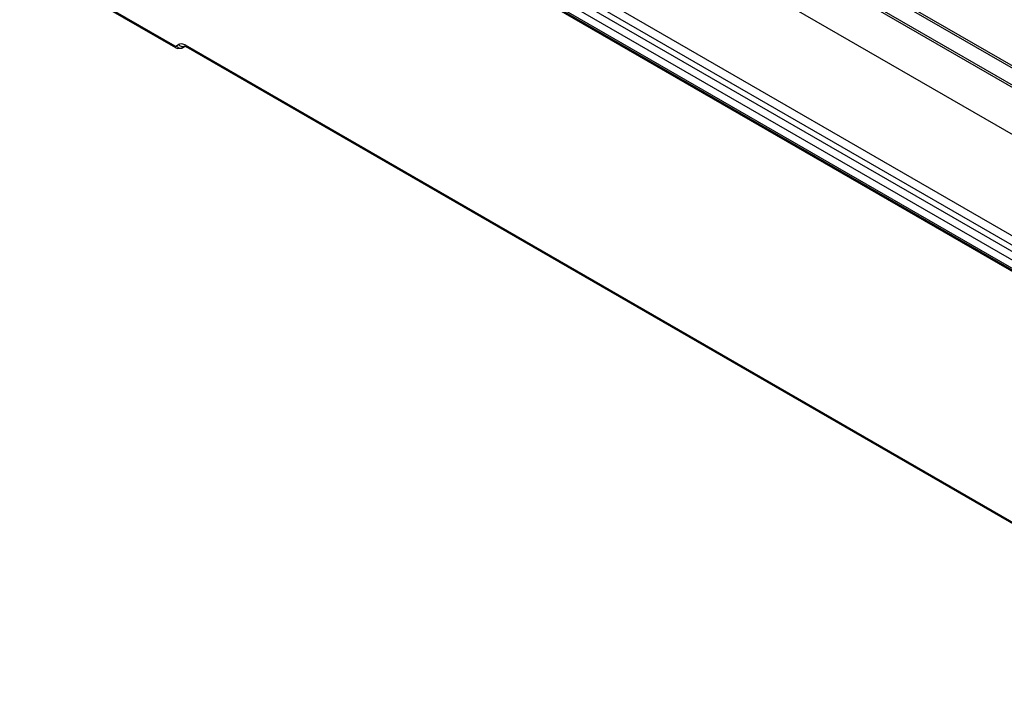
# Model space of a CAD drawing. Header units: inches. Extents: x 0 to 82.7, y 0 to 58.5.
# Tile 52 of 89: x 67.9 to 71.7, y 15 to 17.6. Entities that reach past the tile are written whole.
import ezdxf

# ---------------------------------------------------------------- set-up
doc = ezdxf.new("R2010")
doc.units = ezdxf.units.IN
doc.header["$LTSCALE"] = 4.547244
doc.header["$MEASUREMENT"] = 0
doc.layers.get('0').update_dxf_attribs({"linetype": 'CONTINUOUS'})

msp = doc.modelspace()

# ---------------------------------------------------------------- linework, layer by layer
at = {"color": 7, "linetype": 'CONTINUOUS'}
for p, q in [((72.1734, 17.0406), (68.013, 19.4426)), ((72.1776, 17.0471), (68.0171, 19.4491)), ((72.2225, 16.8325), (67.9841, 19.2795)), ((68.4171, 18.6444), (73.0601, 15.9638)), ((68.3963, 18.5964), (73.0393, 15.9158)), ((68.4046, 18.6156), (73.0476, 15.935)), ((73.0387, 15.8827), (68.3958, 18.5633)), ((73.0394, 15.8509), (68.3965, 18.5315)), ((73.0435, 15.8423), (68.4005, 18.5228)), ((73.0604, 15.8271), (68.4174, 18.5077)), ((67.8162, 17.8737), (68.5167, 17.4693)), ((68.5203, 17.4616), (67.8199, 17.866)), ((72.233, 17.0792), (71.2179, 17.6653)), ((72.2372, 17.0857), (71.222, 17.6718)), ((68.531, 17.475), (68.5229, 17.4689)), ((68.5558, 17.4734), (72.8938, 14.9689)), ((68.5203, 17.4616), (68.5266, 17.4589)), ((68.5266, 17.4589), (68.5439, 17.461)), ((68.5488, 17.4639), (68.5439, 17.461)), ((68.5439, 17.461), (68.5448, 17.4615)), ((68.553, 17.4675), (68.5448, 17.4615)), ((68.5479, 17.4633), (68.5499, 17.4645)), ((68.5488, 17.4639), (68.5541, 17.4677)), ((68.553, 17.4675), (68.5538, 17.4681)), ((68.5538, 17.4681), (68.553, 17.4675)), ((68.5532, 17.4679), (68.5566, 17.4671)), ((68.5566, 17.4671), (68.5595, 17.4656)), ((72.8974, 14.9612), (68.5595, 17.4656))]:
    msp.add_line(p, q, dxfattribs=at)
for centre, radius, start, end in [((68.5331, 17.4337), 0.0457, 60.2617, 63.0328), ((68.5408, 17.4805), 0.0214, 212.857, 219.8171)]:
    msp.add_arc(centre, radius, start, end, dxfattribs=at)
for points, knots in [([(68.531, 17.475), (68.5325, 17.476), (68.5397, 17.4795), (68.5484, 17.4772), (68.5539, 17.4744)], [0, 0, 0, 0, 0.222672, 1, 1, 1, 1]), ([(68.5211, 17.4682), (68.5213, 17.4684), (68.5217, 17.4688), (68.5218, 17.4694), (68.5218, 17.4697)], [0, 0, 0, 0, 0.426953, 1, 1, 1, 1])]:
    msp.add_open_spline(points, degree=3, knots=knots, dxfattribs=at)
for points in [[(68.5414, 17.4667), (68.5372, 17.4681), (68.5334, 17.4713), (68.531, 17.475)], [(68.5595, 17.4656), (68.557, 17.4671), (68.5559, 17.4705), (68.5558, 17.4734)], [(68.5167, 17.4693), (68.518, 17.4686), (68.5199, 17.4674), (68.5211, 17.4682)], [(68.5203, 17.4616), (68.5179, 17.463), (68.5167, 17.4665), (68.5167, 17.4693)], [(68.5332, 17.4607), (68.5298, 17.4618), (68.5267, 17.4641), (68.5244, 17.4668)], [(68.5448, 17.4615), (68.5414, 17.4596), (68.5369, 17.4594), (68.5332, 17.4607)], [(68.553, 17.4675), (68.5496, 17.4656), (68.545, 17.4655), (68.5414, 17.4667)]]:
    msp.add_open_spline(points, degree=3, dxfattribs=at)

doc.saveas('drawing.dxf')
